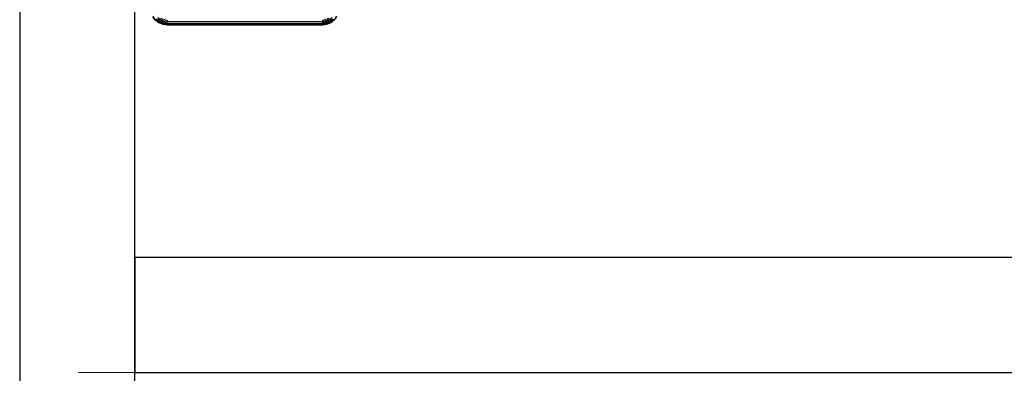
# Model space of a CAD drawing. Header units: metres. Extents: x 391.1 to 427.5, y 12.7 to 28.4.
# Tile 85 of 135: x 407.44 to 408.296, y 26.729 to 27.036. Entities that reach past the tile are written whole.
import ezdxf

# ---------------------------------------------------------------- set-up
doc = ezdxf.new("R2010")
doc.units = ezdxf.units.M
for name, color, linetype, lineweight in [('A-DETL-____-MBND', 7, 'Continuous', 18), ('A-GENM-____-OTLN', 7, 'Continuous', 18), ('A-WALL-____-MCUT', 7, 'Continuous', 25), ('A-WALL-____-OTLN', 7, 'Continuous', 25)]:
    doc.layers.add(name, color=color, linetype=linetype, lineweight=lineweight)

# ---------------------------------------------------------------- blocks, each defined once
blk = doc.blocks.new('Family - LONDR55-XX_ZZ-ARQ-CAA-M3D-Londres55-154724-04_PCI_P1')
at = {"layer": 'A-DETL-____-MBND', "color": 253, "true_color": 0xaaaaaa}
for p, q in [((0.39518, 0.72425), (0.39847, 0.72247)), ((0.39518, 0.72425), (0.39847, 0.72247)), ((0.39548, 0.72477), (0.39847, 0.72247)), ((0.39548, 0.72477), (0.39847, 0.72247)), ((0.39548, 0.72477), (0.39862, 0.72262)), ((0.39548, 0.72477), (0.39862, 0.72262)), ((0.39548, 0.72477), (0.39847, 0.72247)), ((0.39558, 0.72494), (0.39862, 0.72262)), ((0.39558, 0.72494), (0.39862, 0.72262)), ((0.39558, 0.72494), (0.39862, 0.72262)), ((0.39558, 0.72494), (0.39862, 0.72262)), ((0.39643, 0.72043), (0.39827, 0.71804)), ((0.39643, 0.72043), (0.39827, 0.71804)), ((0.39643, 0.72043), (0.39941, 0.7187)), ((0.39643, 0.72043), (0.39941, 0.7187)), ((0.39643, 0.72043), (0.39827, 0.71804)), ((0.39736, 0.72136), (0.39941, 0.7187)), ((0.39736, 0.72136), (0.39941, 0.7187)), ((0.39736, 0.72136), (0.40025, 0.71918)), ((0.39736, 0.72136), (0.40025, 0.71918)), ((0.39736, 0.72136), (0.39941, 0.7187)), ((0.39847, 0.72247), (0.39805, 0.72205)), ((0.39847, 0.72247), (0.39805, 0.72205)), ((0.39805, 0.72205), (0.39847, 0.72247)), ((0.39805, 0.72205), (0.40025, 0.71918)), ((0.39805, 0.72205), (0.40025, 0.71918)), ((0.39805, 0.72205), (0.40077, 0.71948)), ((0.39805, 0.72205), (0.40077, 0.71948)), ((0.39805, 0.72205), (0.40025, 0.71918)), ((0.39862, 0.72262), (0.39847, 0.72247)), ((0.39862, 0.72262), (0.39847, 0.72247)), ((0.39847, 0.72247), (0.39862, 0.72262)), ((0.39847, 0.72247), (0.40077, 0.71948)), ((0.39847, 0.72247), (0.40077, 0.71948)), ((0.39847, 0.72247), (0.40077, 0.71948)), ((0.39862, 0.72262), (0.40094, 0.71958)), ((0.39862, 0.72262), (0.40094, 0.71958)), ((0.39862, 0.72262), (0.40094, 0.71958)), ((0.39862, 0.72262), (0.40077, 0.71948)), ((0.39862, 0.72262), (0.40094, 0.71958)), ((0.39862, 0.72262), (0.40077, 0.71948)), ((0.40025, 0.71918), (0.39941, 0.7187)), ((0.40025, 0.71918), (0.39941, 0.7187)), ((0.39941, 0.7187), (0.40025, 0.71918)), ((0.40077, 0.71948), (0.40025, 0.71918)), ((0.40077, 0.71948), (0.40025, 0.71918)), ((0.40025, 0.71918), (0.40077, 0.71948)), ((0.40025, 0.71918), (0.40164, 0.71584)), ((0.40025, 0.71918), (0.40164, 0.71584)), ((0.40025, 0.71918), (0.40221, 0.716)), ((0.40025, 0.71918), (0.40221, 0.716)), ((0.40025, 0.71918), (0.40164, 0.71584)), ((0.40094, 0.71958), (0.40077, 0.71948)), ((0.40094, 0.71958), (0.40077, 0.71948)), ((0.40077, 0.71948), (0.40094, 0.71958)), ((0.40077, 0.71948), (0.40221, 0.716)), ((0.40077, 0.71948), (0.40221, 0.716)), ((0.40077, 0.71948), (0.40221, 0.716)), ((0.40094, 0.71958), (0.40241, 0.71605)), ((0.40094, 0.71958), (0.40241, 0.71605)), ((0.40094, 0.71958), (0.40241, 0.71605)), ((0.40094, 0.71958), (0.40221, 0.716)), ((0.40094, 0.71958), (0.40241, 0.71605)), ((0.40094, 0.71958), (0.40221, 0.716)), ((0.39827, 0.71804), (0.39686, 0.71722)), ((0.39827, 0.71804), (0.39686, 0.71722)), ((0.39686, 0.71722), (0.39827, 0.71804)), ((0.39686, 0.71722), (0.39942, 0.71525)), ((0.39686, 0.71722), (0.39942, 0.71525)), ((0.39942, 0.71525), (0.39785, 0.71483)), ((0.39942, 0.71525), (0.39785, 0.71483)), ((0.39785, 0.71483), (0.39942, 0.71525)), ((0.39785, 0.71483), (0.39982, 0.71226)), ((0.39785, 0.71483), (0.39982, 0.71226)), ((0.39982, 0.71226), (0.39819, 0.71226)), ((0.39982, 0.71226), (0.39819, 0.71226)), ((0.39819, 0.71226), (0.39982, 0.71226)), ((0.39941, 0.7187), (0.39827, 0.71804)), ((0.39941, 0.7187), (0.39827, 0.71804)), ((0.39827, 0.71804), (0.39941, 0.7187)), ((0.39827, 0.71804), (0.39942, 0.71525)), ((0.39827, 0.71804), (0.39942, 0.71525)), ((0.39827, 0.71804), (0.4007, 0.71559)), ((0.39827, 0.71804), (0.4007, 0.71559)), ((0.39827, 0.71804), (0.39942, 0.71525)), ((0.39941, 0.7187), (0.4007, 0.71559)), ((0.39941, 0.7187), (0.4007, 0.71559)), ((0.39941, 0.7187), (0.40164, 0.71584)), ((0.39941, 0.7187), (0.40164, 0.71584)), ((0.39941, 0.7187), (0.4007, 0.71559)), ((0.4007, 0.71559), (0.39942, 0.71525)), ((0.4007, 0.71559), (0.39942, 0.71525)), ((0.39942, 0.71525), (0.4007, 0.71559)), ((0.39942, 0.71525), (0.39982, 0.71226)), ((0.39942, 0.71525), (0.39982, 0.71226)), ((0.39942, 0.71525), (0.40114, 0.71226)), ((0.39942, 0.71525), (0.39982, 0.71226)), ((0.39942, 0.71525), (0.40114, 0.71226)), ((0.39982, 0.71226), (0.39982, 0.57723)), ((0.40114, 0.71226), (0.39982, 0.71226)), ((0.39982, 0.71226), (0.39982, 0.57723)), ((0.40114, 0.71226), (0.39982, 0.71226)), ((0.39982, 0.71226), (0.40114, 0.71226)), ((0.39982, 0.71226), (0.39982, 0.57723)), ((0.40164, 0.71584), (0.4007, 0.71559)), ((0.40164, 0.71584), (0.4007, 0.71559)), ((0.4007, 0.71559), (0.40164, 0.71584)), ((0.4007, 0.71559), (0.40114, 0.71226)), ((0.4007, 0.71559), (0.40114, 0.71226)), ((0.4007, 0.71559), (0.40114, 0.71226)), ((0.40164, 0.71584), (0.40114, 0.71226)), ((0.40114, 0.71226), (0.40164, 0.71584)), ((0.40114, 0.71226), (0.40114, 0.57723)), ((0.40114, 0.71226), (0.40211, 0.71226)), ((0.40114, 0.71226), (0.40114, 0.57723)), ((0.40114, 0.71226), (0.40211, 0.71226)), ((0.40114, 0.71226), (0.40114, 0.57723)), ((0.40114, 0.71226), (0.40211, 0.71226)), ((0.40221, 0.716), (0.40164, 0.71584)), ((0.40221, 0.716), (0.40164, 0.71584)), ((0.40164, 0.71584), (0.40221, 0.716)), ((0.40164, 0.71584), (0.40211, 0.71226)), ((0.40164, 0.71584), (0.40211, 0.71226)), ((0.40164, 0.71584), (0.40271, 0.71226)), ((0.40164, 0.71584), (0.40211, 0.71226)), ((0.40164, 0.71584), (0.40271, 0.71226)), ((0.40211, 0.71226), (0.40211, 0.57723)), ((0.40271, 0.71226), (0.40211, 0.71226)), ((0.40211, 0.71226), (0.40211, 0.57723)), ((0.40271, 0.71226), (0.40211, 0.71226)), ((0.40211, 0.71226), (0.40271, 0.71226)), ((0.40211, 0.71226), (0.40211, 0.57723)), ((0.40241, 0.71605), (0.40221, 0.716)), ((0.40241, 0.71605), (0.40221, 0.716)), ((0.40221, 0.716), (0.40241, 0.71605)), ((0.40221, 0.716), (0.40271, 0.71226)), ((0.40221, 0.716), (0.40271, 0.71226)), ((0.40221, 0.716), (0.40291, 0.71226)), ((0.40221, 0.716), (0.40291, 0.71226)), ((0.40221, 0.716), (0.40271, 0.71226)), ((0.40241, 0.71605), (0.40291, 0.71226)), ((0.40241, 0.71605), (0.40291, 0.71226)), ((0.40241, 0.71605), (0.40291, 0.71226)), ((0.40241, 0.71605), (0.40291, 0.71226)), ((0.40271, 0.71226), (0.40271, 0.57723)), ((0.40291, 0.71226), (0.40271, 0.71226)), ((0.40271, 0.71226), (0.40271, 0.57723)), ((0.40291, 0.71226), (0.40271, 0.71226)), ((0.40271, 0.71226), (0.40291, 0.71226)), ((0.40271, 0.71226), (0.40271, 0.57723)), ((0.40291, 0.71226), (0.40291, 0.57723)), ((0.40291, 0.71226), (0.40291, 0.57723)), ((0.40291, 0.71226), (0.40291, 0.57723)), ((0.40291, 0.71226), (0.40291, 0.57723)), ((0.39686, 0.57227), (0.39942, 0.57424)), ((0.39686, 0.57227), (0.39942, 0.57424)), ((0.39785, 0.57466), (0.39982, 0.57723)), ((0.39785, 0.57466), (0.39982, 0.57723)), ((0.39785, 0.57466), (0.39942, 0.57424)), ((0.39785, 0.57466), (0.39942, 0.57424)), ((0.39785, 0.57466), (0.39942, 0.57424)), ((0.39819, 0.57723), (0.39982, 0.57723)), ((0.39819, 0.57723), (0.39982, 0.57723)), ((0.39819, 0.57723), (0.39982, 0.57723)), ((0.39942, 0.57424), (0.39827, 0.57145)), ((0.39942, 0.57424), (0.39827, 0.57145)), ((0.39827, 0.57145), (0.39942, 0.57424)), ((0.39827, 0.57145), (0.4007, 0.5739)), ((0.39827, 0.57145), (0.4007, 0.5739)), ((0.4007, 0.5739), (0.39941, 0.57079)), ((0.4007, 0.5739), (0.39941, 0.57079)), ((0.39941, 0.57079), (0.4007, 0.5739)), ((0.39941, 0.57079), (0.40164, 0.57365)), ((0.39941, 0.57079), (0.40164, 0.57365)), ((0.39982, 0.57723), (0.39942, 0.57424)), ((0.39982, 0.57723), (0.39942, 0.57424)), ((0.39942, 0.57424), (0.39982, 0.57723)), ((0.39942, 0.57424), (0.40114, 0.57723)), ((0.39942, 0.57424), (0.40114, 0.57723)), ((0.39942, 0.57424), (0.4007, 0.5739)), ((0.39942, 0.57424), (0.4007, 0.5739)), ((0.39942, 0.57424), (0.4007, 0.5739)), ((0.39982, 0.57723), (0.40114, 0.57723)), ((0.39982, 0.57723), (0.40114, 0.57723)), ((0.39982, 0.57723), (0.40114, 0.57723)), ((0.40164, 0.57365), (0.40025, 0.57031)), ((0.40164, 0.57365), (0.40025, 0.57031)), ((0.40025, 0.57031), (0.40164, 0.57365)), ((0.40114, 0.57723), (0.4007, 0.5739)), ((0.40114, 0.57723), (0.4007, 0.5739)), ((0.4007, 0.5739), (0.40114, 0.57723)), ((0.4007, 0.5739), (0.40164, 0.57365)), ((0.4007, 0.5739), (0.40164, 0.57365)), ((0.4007, 0.5739), (0.40164, 0.57365)), ((0.40114, 0.57723), (0.40211, 0.57723)), ((0.40114, 0.57723), (0.40164, 0.57365)), ((0.40114, 0.57723), (0.40211, 0.57723)), ((0.40114, 0.57723), (0.40211, 0.57723)), ((0.40114, 0.57723), (0.40164, 0.57365)), ((0.40211, 0.57723), (0.40164, 0.57365)), ((0.40211, 0.57723), (0.40164, 0.57365)), ((0.40164, 0.57365), (0.40211, 0.57723)), ((0.40164, 0.57365), (0.40271, 0.57723)), ((0.40164, 0.57365), (0.40271, 0.57723)), ((0.40164, 0.57365), (0.40221, 0.57349)), ((0.40164, 0.57365), (0.40221, 0.57349)), ((0.40164, 0.57365), (0.40221, 0.57349)), ((0.40211, 0.57723), (0.40271, 0.57723)), ((0.40211, 0.57723), (0.40271, 0.57723)), ((0.40211, 0.57723), (0.40271, 0.57723)), ((0.40271, 0.57723), (0.40221, 0.57349)), ((0.40271, 0.57723), (0.40221, 0.57349)), ((0.40221, 0.57349), (0.40291, 0.57723)), ((0.40221, 0.57349), (0.40271, 0.57723)), ((0.40221, 0.57349), (0.40291, 0.57723)), ((0.40291, 0.57723), (0.40241, 0.57344)), ((0.40291, 0.57723), (0.40241, 0.57344)), ((0.40291, 0.57723), (0.40241, 0.57344)), ((0.40291, 0.57723), (0.40241, 0.57344)), ((0.40271, 0.57723), (0.40291, 0.57723)), ((0.40271, 0.57723), (0.40291, 0.57723)), ((0.40271, 0.57723), (0.40291, 0.57723)), ((0.39518, 0.56524), (0.39847, 0.56702)), ((0.39518, 0.56524), (0.39847, 0.56702)), ((0.39847, 0.56702), (0.39548, 0.56472)), ((0.39847, 0.56702), (0.39548, 0.56472)), ((0.39548, 0.56472), (0.39847, 0.56702)), ((0.39548, 0.56472), (0.39862, 0.56687)), ((0.39548, 0.56472), (0.39862, 0.56687)), ((0.39862, 0.56687), (0.39558, 0.56455)), ((0.39862, 0.56687), (0.39558, 0.56455)), ((0.39862, 0.56687), (0.39558, 0.56455)), ((0.39862, 0.56687), (0.39558, 0.56455)), ((0.39827, 0.57145), (0.39643, 0.56906)), ((0.39643, 0.56906), (0.39827, 0.57145)), ((0.39643, 0.56906), (0.39827, 0.57145)), ((0.39643, 0.56906), (0.39941, 0.57079)), ((0.39643, 0.56906), (0.39941, 0.57079)), ((0.39686, 0.57227), (0.39827, 0.57145)), ((0.39686, 0.57227), (0.39827, 0.57145)), ((0.39686, 0.57227), (0.39827, 0.57145)), ((0.39941, 0.57079), (0.39736, 0.56812)), ((0.39941, 0.57079), (0.39736, 0.56812)), ((0.39736, 0.56812), (0.39941, 0.57079)), ((0.39736, 0.56812), (0.40025, 0.57031)), ((0.39736, 0.56812), (0.40025, 0.57031)), ((0.40025, 0.57031), (0.39805, 0.56744)), ((0.40025, 0.57031), (0.39805, 0.56744)), ((0.39805, 0.56744), (0.40025, 0.57031)), ((0.39805, 0.56744), (0.40077, 0.57001)), ((0.39805, 0.56744), (0.40077, 0.57001)), ((0.39805, 0.56744), (0.39847, 0.56702)), ((0.39805, 0.56744), (0.39847, 0.56702)), ((0.39805, 0.56744), (0.39847, 0.56702)), ((0.39827, 0.57145), (0.39941, 0.57079)), ((0.39827, 0.57145), (0.39941, 0.57079)), ((0.39827, 0.57145), (0.39941, 0.57079)), ((0.40077, 0.57001), (0.39847, 0.56702)), ((0.40077, 0.57001), (0.39847, 0.56702)), ((0.39847, 0.56702), (0.40077, 0.57001)), ((0.39847, 0.56702), (0.39862, 0.56687)), ((0.39847, 0.56702), (0.39862, 0.56687)), ((0.39847, 0.56702), (0.39862, 0.56687)), ((0.40077, 0.57001), (0.39862, 0.56687)), ((0.39862, 0.56687), (0.40077, 0.57001)), ((0.40094, 0.56991), (0.39862, 0.56687)), ((0.40094, 0.56991), (0.39862, 0.56687)), ((0.40094, 0.56991), (0.39862, 0.56687)), ((0.39862, 0.56687), (0.40094, 0.56991)), ((0.39941, 0.57079), (0.40025, 0.57031)), ((0.39941, 0.57079), (0.40025, 0.57031)), ((0.39941, 0.57079), (0.40025, 0.57031)), ((0.40025, 0.57031), (0.40221, 0.57349)), ((0.40025, 0.57031), (0.40221, 0.57349)), ((0.40025, 0.57031), (0.40077, 0.57001)), ((0.40025, 0.57031), (0.40077, 0.57001)), ((0.40025, 0.57031), (0.40077, 0.57001)), ((0.40221, 0.57349), (0.40077, 0.57001)), ((0.40221, 0.57349), (0.40077, 0.57001)), ((0.40077, 0.57001), (0.40221, 0.57349)), ((0.40077, 0.57001), (0.40094, 0.56991)), ((0.40077, 0.57001), (0.40094, 0.56991)), ((0.40077, 0.57001), (0.40094, 0.56991)), ((0.40221, 0.57349), (0.40094, 0.56991)), ((0.40094, 0.56991), (0.40221, 0.57349)), ((0.40241, 0.57344), (0.40094, 0.56991)), ((0.40241, 0.57344), (0.40094, 0.56991)), ((0.40241, 0.57344), (0.40094, 0.56991)), ((0.40094, 0.56991), (0.40241, 0.57344)), ((0.40221, 0.57349), (0.40241, 0.57344)), ((0.40221, 0.57349), (0.40241, 0.57344)), ((0.40221, 0.57349), (0.40241, 0.57344))]:
    blk.add_line(p, q, dxfattribs=at)
blk = doc.blocks.new('Family - Inodor P1-154725-04_PCI_P1')
at = {"extrusion": (0, 0, -1), "zscale": -1, "rotation": 180}
blk.add_blockref('Family - LONDR55-XX_ZZ-ARQ-CAA-M3D-Londres55-154724-04_PCI_P1', (0, 0), dxfattribs=at)
blk = doc.blocks.new('Family - Envans P1-155035-04_PCI_P1')
at = {"layer": 'A-WALL-____-MCUT', "color": 253, "true_color": 0xaaaaaa}
for p, q in [((1.34774, 0.1), (0, 0.1)), ((0, 0.1), (0, 0)), ((0, 0), (1.34774, 0))]:
    blk.add_line(p, q, dxfattribs=at)
at = {"layer": 'A-WALL-____-OTLN', "color": 253, "true_color": 0xaaaaaa}
for p, q in [((1.34774, 0.1), (0, 0.1)), ((0, 0.1), (0, 0)), ((0, 0), (1.34774, 0))]:
    blk.add_line(p, q, dxfattribs=at)
at = {"layer": 'A-WALL-____-OTLN', "color": 253, "lineweight": 18, "true_color": 0xaaaaaa}
blk.add_line((-0.0488, 0), (1.34774, 0), dxfattribs=at)
blk = doc.blocks.new('Family - Envans P1-155059-04_PCI_P1')
at = {"layer": 'A-WALL-____-MCUT', "color": 253, "true_color": 0xaaaaaa}
for p, q in [((1.72, 0.1), (0, 0.1)), ((0, 0), (1.72, 0))]:
    blk.add_line(p, q, dxfattribs=at)
at = {"layer": 'A-WALL-____-OTLN', "color": 253, "true_color": 0xaaaaaa}
for p, q in [((1.72, 0.1), (0, 0.1)), ((0, 0), (1.72, 0))]:
    blk.add_line(p, q, dxfattribs=at)
at = {"layer": 'A-WALL-____-OTLN', "color": 253, "lineweight": 18, "true_color": 0xaaaaaa}
blk.add_line((0, 0), (1.72, 0), dxfattribs=at)
blk = doc.blocks.new('LONDR55-XX_ZZ-ARQ-CAA-M3D-Londres55_ifc-1-04_PCI_P1')
at = {"layer": 'A-GENM-____-OTLN', "color": 253, "lineweight": 18, "true_color": 0xaaaaaa, "rotation": 270}
blk.add_blockref('Family - Inodor P1-154725-04_PCI_P1', (408.28015, 27.43417), dxfattribs=at)
at = {"layer": 'A-WALL-____-OTLN', "color": 253, "lineweight": 18, "true_color": 0xaaaaaa, "rotation": 270}
blk.add_blockref('Family - Envans P1-155059-04_PCI_P1', (407.43973, 27.64946), dxfattribs=at)
at = {"layer": 'A-WALL-____-OTLN', "color": 253, "lineweight": 18, "true_color": 0xaaaaaa}
blk.add_blockref('Family - Envans P1-155035-04_PCI_P1', (407.53973, 26.72964), dxfattribs=at)

msp = doc.modelspace()

# ---------------------------------------------------------------- block references
at = {"lineweight": 5}
msp.add_blockref('LONDR55-XX_ZZ-ARQ-CAA-M3D-Londres55_ifc-1-04_PCI_P1', (0, 0), dxfattribs=at)

doc.saveas('drawing.dxf')
